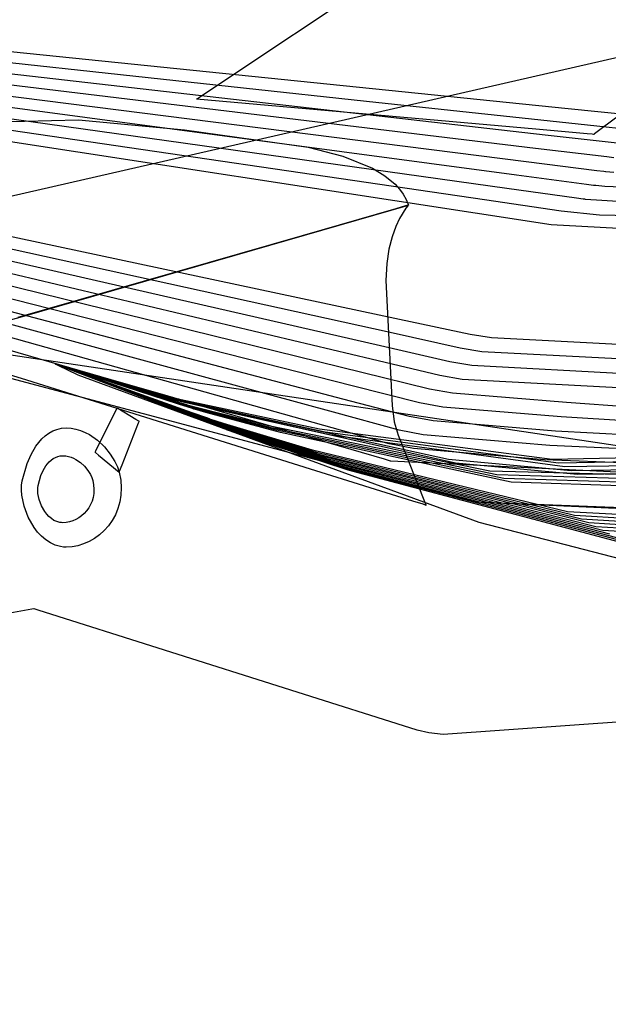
# Model space of a CAD drawing. Extents: x -3.57 to 3.57, y -2.08 to 2.06.
# Tile 173 of 219: x 0.82 to 0.94, y 0.47 to 0.67. Entities that reach past the tile are written whole.
import ezdxf

# ---------------------------------------------------------------- set-up
doc = ezdxf.new("R2010")
doc.units = 0

msp = doc.modelspace()

# ---------------------------------------------------------------- linework, layer by layer
at = {"layer": 'Layer 1', "color": 7, "linetype": 'CONTINUOUS'}
for p, q in [((-0.178415, 0.402839), (1.466712, 0.779742)), ((0.861173, 0.655861), (0.909985, 0.688401)), ((0.976246, 0.675122), (0.934834, 0.64406)), ((0.887078, 0.64964), (0.762244, 0.663113)), ((0.928093, 0.648141), (0.800126, 0.661176)), ((0.92344, 0.642794), (0.797177, 0.657198)), ((0.921494, 0.640081), (0.796279, 0.65515)), ((0.853529, 0.650765), (0.861173, 0.655861)), ((0.919548, 0.637369), (0.795378, 0.653102)), ((0.917602, 0.634656), (0.794477, 0.651055)), ((0.852758, 0.650251), (0.853529, 0.650765)), ((0.915655, 0.631944), (0.793576, 0.649007)), ((0.852535, 0.650102), (0.852536, 0.650103)), ((0.852535, 0.650102), (0.852535, 0.650102)), ((0.852535, 0.650102), (0.852535, 0.650102)), ((0.852535, 0.650102), (0.852535, 0.650102)), ((0.852535, 0.650102), (0.852535, 0.650102)), ((0.921535, 0.643968), (0.852535, 0.650102)), ((0.852536, 0.650103), (0.852537, 0.650103)), ((0.852537, 0.650103), (0.85254, 0.650105)), ((0.85254, 0.650105), (0.852577, 0.65013)), ((0.852577, 0.65013), (0.852758, 0.650251)), ((0.935858, 0.644375), (0.887078, 0.64964)), ((0.911131, 0.629606), (0.789013, 0.647498)), ((0.942469, 0.646676), (0.928093, 0.648141)), ((0.90921, 0.626908), (0.788145, 0.64547)), ((0.803253, 0.645231), (0.828534, 0.645901)), ((0.828534, 0.645901), (0.850073, 0.64384)), ((0.850073, 0.64384), (0.875261, 0.640308)), ((0.93196, 0.643042), (0.921535, 0.643968)), ((0.938064, 0.641125), (0.92344, 0.642794)), ((0.933012, 0.642948), (0.93196, 0.643042)), ((0.933259, 0.642926), (0.933012, 0.642948)), ((0.933309, 0.642922), (0.933259, 0.642926)), ((0.933313, 0.642921), (0.933309, 0.642922)), ((0.933315, 0.642921), (0.933313, 0.642921)), ((0.933496, 0.643057), (0.933315, 0.642921)), ((0.933315, 0.642921), (0.933315, 0.642921)), ((0.933315, 0.642921), (0.933315, 0.642921)), ((0.933315, 0.642921), (0.933315, 0.642921)), ((0.933315, 0.642921), (0.933315, 0.642921)), ((0.933315, 0.642921), (0.933315, 0.642921)), ((0.933315, 0.642921), (0.933315, 0.642921)), ((0.933315, 0.642921), (0.933315, 0.642921)), ((0.933315, 0.642921), (0.933315, 0.642921)), ((0.933315, 0.642921), (0.933315, 0.642921)), ((0.933315, 0.642921), (0.933315, 0.642921)), ((0.934834, 0.64406), (0.933496, 0.643057)), ((0.940835, 0.643838), (0.935858, 0.644375)), ((0.875261, 0.640308), (0.88227, 0.638496)), ((0.935996, 0.638336), (0.921494, 0.640081)), ((0.88227, 0.638496), (0.888314, 0.63604)), ((0.933929, 0.635546), (0.919548, 0.637369)), ((0.93742, 0.638164), (0.935996, 0.638336)), ((0.888314, 0.63604), (0.890827, 0.634521)), ((0.931862, 0.632757), (0.917602, 0.634656)), ((0.935341, 0.635368), (0.933929, 0.635546)), ((0.935675, 0.635325), (0.935341, 0.635368)), ((0.935795, 0.635311), (0.935675, 0.635325)), ((0.937395, 0.635194), (0.935795, 0.635311)), ((0.890827, 0.634521), (0.892922, 0.632781)), ((0.892922, 0.632781), (0.893793, 0.631823)), ((0.933262, 0.632571), (0.931862, 0.632757)), ((0.893793, 0.631823), (0.894538, 0.630802)), ((0.894538, 0.630802), (0.895149, 0.629716)), ((0.929794, 0.629968), (0.915655, 0.631944)), ((0.933593, 0.632526), (0.933262, 0.632571)), ((0.933722, 0.632511), (0.933593, 0.632526)), ((0.935583, 0.632364), (0.933722, 0.632511)), ((0.940708, 0.632111), (0.935583, 0.632364)), ((0.893827, 0.605318), (0.781201, 0.629251)), ((0.895149, 0.629716), (0.895618, 0.628563)), ((0.926692, 0.627326), (0.911131, 0.629606)), ((0.931183, 0.629774), (0.929794, 0.629968)), ((0.931511, 0.629728), (0.931183, 0.629774)), ((0.931648, 0.62971), (0.931511, 0.629728)), ((0.939353, 0.629233), (0.931648, 0.62971)), ((0.891903, 0.60262), (0.780332, 0.627224)), ((0.893043, 0.62782), (0.874006, 0.622332)), ((0.895037, 0.628396), (0.893043, 0.62782)), ((0.89551, 0.628532), (0.895037, 0.628396)), ((0.895606, 0.62856), (0.89551, 0.628532)), ((0.895615, 0.628562), (0.895606, 0.62856)), ((0.895617, 0.628563), (0.895615, 0.628562)), ((0.895618, 0.628563), (0.895617, 0.628563)), ((0.895618, 0.628563), (0.895618, 0.628563)), ((0.895618, 0.628563), (0.895618, 0.628563)), ((0.895618, 0.628563), (0.895618, 0.628563)), ((0.895618, 0.628563), (0.895618, 0.628563)), ((0.924637, 0.624542), (0.90921, 0.626908)), ((0.934503, 0.626534), (0.926692, 0.627326)), ((0.889979, 0.599922), (0.779466, 0.625196)), ((0.954554, 0.625933), (0.934503, 0.626534)), ((0.888055, 0.597223), (0.778596, 0.623169)), ((0.953737, 0.622995), (0.924637, 0.624542)), ((0.886132, 0.594525), (0.77773, 0.621144)), ((0.874006, 0.622332), (0.816228, 0.605675)), ((0.884208, 0.591827), (0.776861, 0.619116)), ((0.882287, 0.589125), (0.775992, 0.617088)), ((0.880364, 0.586427), (0.775126, 0.61506)), ((0.87844, 0.583729), (0.774257, 0.613032)), ((0.879296, 0.580209), (0.777397, 0.609833)), ((0.752727, 0.607408), (1.029764, 0.56598)), ((0.908178, 0.602268), (0.893827, 0.605318)), ((0.90612, 0.599485), (0.891903, 0.60262)), ((0.912515, 0.601536), (0.908178, 0.602268)), ((0.963508, 0.598885), (0.912515, 0.601536)), ((0.904062, 0.596701), (0.889979, 0.599922)), ((0.910534, 0.598725), (0.90612, 0.599485)), ((0.962748, 0.595987), (0.910534, 0.598725)), ((0.902003, 0.593917), (0.888055, 0.597223)), ((0.908554, 0.595915), (0.904062, 0.596701)), ((0.824198, 0.596144), (0.823819, 0.596252)), ((0.823819, 0.596252), (0.823819, 0.596252)), ((0.823819, 0.596252), (0.823819, 0.596252)), ((0.823819, 0.596252), (0.823819, 0.596252)), ((0.823819, 0.596252), (0.823819, 0.596252)), ((0.823819, 0.596252), (0.823819, 0.596252)), ((0.823819, 0.596252), (0.823819, 0.596252)), ((0.823819, 0.596252), (0.823819, 0.596252)), ((0.823819, 0.596252), (0.823819, 0.596252)), ((0.823819, 0.596252), (0.823819, 0.596252)), ((0.823819, 0.596252), (0.823821, 0.596251)), ((0.824204, 0.59614), (0.823819, 0.596252)), ((0.823819, 0.596252), (0.823819, 0.596252)), ((0.823819, 0.596252), (0.823819, 0.596252)), ((0.823819, 0.596252), (0.823819, 0.596252)), ((0.823819, 0.596252), (0.823819, 0.596252)), ((0.823819, 0.596252), (0.823819, 0.596252)), ((0.823819, 0.596252), (0.823819, 0.596252)), ((0.823819, 0.596252), (0.823819, 0.596252)), ((0.823819, 0.596252), (0.823819, 0.596252)), ((0.823819, 0.596252), (0.823819, 0.596252)), ((0.823819, 0.596252), (0.823821, 0.596251)), ((0.82421, 0.596136), (0.823819, 0.596252)), ((0.823819, 0.596252), (0.823819, 0.596252)), ((0.823819, 0.596252), (0.823819, 0.596252)), ((0.823819, 0.596252), (0.823819, 0.596252)), ((0.823819, 0.596252), (0.823819, 0.596252)), ((0.823819, 0.596252), (0.823819, 0.596252)), ((0.823819, 0.596252), (0.823819, 0.596252)), ((0.823819, 0.596252), (0.823819, 0.596252)), ((0.823819, 0.596252), (0.823819, 0.596252)), ((0.823819, 0.596252), (0.823819, 0.596252)), ((0.823819, 0.596252), (0.823821, 0.596251)), ((0.82382, 0.596252), (0.823819, 0.596252)), ((0.823819, 0.596252), (0.823819, 0.596252)), ((0.823819, 0.596252), (0.823819, 0.596252)), ((0.823819, 0.596252), (0.823819, 0.596252)), ((0.823819, 0.596252), (0.823819, 0.596252)), ((0.823819, 0.596252), (0.823819, 0.596252)), ((0.823819, 0.596252), (0.823819, 0.596252)), ((0.823819, 0.596252), (0.823819, 0.596252)), ((0.823819, 0.596252), (0.823819, 0.596252)), ((0.823819, 0.596252), (0.823821, 0.596251)), ((0.82382, 0.596252), (0.823819, 0.596252)), ((0.823819, 0.596252), (0.823819, 0.596252)), ((0.823819, 0.596252), (0.823819, 0.596252)), ((0.823819, 0.596252), (0.823819, 0.596252)), ((0.823819, 0.596252), (0.823819, 0.596252)), ((0.823819, 0.596252), (0.823819, 0.596252)), ((0.823819, 0.596252), (0.823819, 0.596252)), ((0.823819, 0.596252), (0.823819, 0.596252)), ((0.823819, 0.596252), (0.823819, 0.596252)), ((0.823819, 0.596252), (0.823821, 0.596251)), ((0.824227, 0.596125), (0.823819, 0.596252)), ((0.823819, 0.596252), (0.823819, 0.596252)), ((0.823819, 0.596252), (0.823819, 0.596252)), ((0.823819, 0.596252), (0.823819, 0.596252)), ((0.823819, 0.596252), (0.823819, 0.596252)), ((0.823819, 0.596252), (0.823819, 0.596252)), ((0.823819, 0.596252), (0.823819, 0.596252)), ((0.823819, 0.596252), (0.823819, 0.596252)), ((0.823819, 0.596252), (0.823819, 0.596252)), ((0.823819, 0.596252), (0.823819, 0.596252)), ((0.823819, 0.596252), (0.823821, 0.596251)), ((0.824233, 0.596121), (0.823819, 0.596252)), ((0.823819, 0.596252), (0.823819, 0.596252)), ((0.823819, 0.596252), (0.823819, 0.596252)), ((0.823819, 0.596252), (0.823819, 0.596252)), ((0.823819, 0.596252), (0.823819, 0.596252)), ((0.823819, 0.596252), (0.823819, 0.596252)), ((0.823819, 0.596252), (0.823819, 0.596252)), ((0.823819, 0.596252), (0.823819, 0.596252)), ((0.823819, 0.596252), (0.823819, 0.596252)), ((0.823819, 0.596252), (0.823819, 0.596252)), ((0.823819, 0.596252), (0.823821, 0.596251)), ((0.824239, 0.596117), (0.823819, 0.596252)), ((0.823819, 0.596252), (0.823819, 0.596252)), ((0.823819, 0.596252), (0.823819, 0.596252)), ((0.823819, 0.596252), (0.823819, 0.596252)), ((0.823819, 0.596252), (0.823819, 0.596252)), ((0.823819, 0.596252), (0.823819, 0.596252)), ((0.823819, 0.596252), (0.823819, 0.596252)), ((0.823819, 0.596252), (0.823819, 0.596252)), ((0.823819, 0.596252), (0.823819, 0.596252)), ((0.823819, 0.596252), (0.823819, 0.596252)), ((0.823819, 0.596252), (0.823821, 0.596251)), ((0.824245, 0.596113), (0.823819, 0.596252)), ((0.823819, 0.596252), (0.823819, 0.596252)), ((0.823819, 0.596252), (0.823819, 0.596252)), ((0.823819, 0.596252), (0.823819, 0.596252)), ((0.823819, 0.596252), (0.823819, 0.596252)), ((0.823819, 0.596252), (0.823819, 0.596252)), ((0.823819, 0.596252), (0.823819, 0.596252)), ((0.823819, 0.596252), (0.823819, 0.596252)), ((0.823819, 0.596252), (0.823819, 0.596252)), ((0.823819, 0.596252), (0.823819, 0.596252)), ((0.823819, 0.596252), (0.823821, 0.596251)), ((0.824293, 0.596083), (0.823819, 0.596252)), ((0.823819, 0.596252), (0.823819, 0.596252)), ((0.823819, 0.596252), (0.823819, 0.596252)), ((0.823819, 0.596252), (0.823819, 0.596252)), ((0.823819, 0.596252), (0.823819, 0.596252)), ((0.823819, 0.596252), (0.823819, 0.596252)), ((0.823819, 0.596252), (0.823819, 0.596252)), ((0.823819, 0.596252), (0.823819, 0.596252)), ((0.823819, 0.596252), (0.823819, 0.596252)), ((0.823819, 0.596252), (0.823819, 0.596252)), ((0.823819, 0.596252), (0.823821, 0.596251)), ((0.824299, 0.596079), (0.823819, 0.596252)), ((0.823819, 0.596252), (0.823819, 0.596252)), ((0.823819, 0.596252), (0.823819, 0.596252)), ((0.823819, 0.596252), (0.823819, 0.596252)), ((0.823819, 0.596252), (0.823819, 0.596252)), ((0.823819, 0.596252), (0.823819, 0.596252)), ((0.823819, 0.596252), (0.823819, 0.596252)), ((0.823819, 0.596252), (0.823819, 0.596252)), ((0.823819, 0.596252), (0.823819, 0.596252)), ((0.823819, 0.596252), (0.823819, 0.596252)), ((0.823819, 0.596252), (0.823821, 0.596251)), ((0.824305, 0.596076), (0.823819, 0.596252)), ((0.823819, 0.596252), (0.823819, 0.596252)), ((0.823819, 0.596252), (0.823819, 0.596252)), ((0.823819, 0.596252), (0.823819, 0.596252)), ((0.823819, 0.596252), (0.823819, 0.596252)), ((0.823819, 0.596252), (0.823819, 0.596252)), ((0.823819, 0.596252), (0.823819, 0.596252)), ((0.823819, 0.596252), (0.823819, 0.596252)), ((0.823819, 0.596252), (0.823819, 0.596252)), ((0.823819, 0.596252), (0.823819, 0.596252)), ((0.823819, 0.596252), (0.823821, 0.596251)), ((0.824311, 0.596072), (0.823819, 0.596252)), ((0.823819, 0.596252), (0.823819, 0.596252)), ((0.823819, 0.596252), (0.823819, 0.596252)), ((0.823819, 0.596252), (0.823819, 0.596252)), ((0.823819, 0.596252), (0.823819, 0.596252)), ((0.823819, 0.596252), (0.823819, 0.596252)), ((0.823819, 0.596252), (0.823819, 0.596252)), ((0.823819, 0.596252), (0.823819, 0.596252)), ((0.823819, 0.596252), (0.823819, 0.596252)), ((0.823819, 0.596252), (0.823819, 0.596252)), ((0.823819, 0.596252), (0.823821, 0.596251)), ((0.824317, 0.596068), (0.823819, 0.596252)), ((0.823819, 0.596252), (0.823819, 0.596252)), ((0.823819, 0.596252), (0.823819, 0.596252)), ((0.823819, 0.596252), (0.823819, 0.596252)), ((0.823819, 0.596252), (0.823819, 0.596252)), ((0.823819, 0.596252), (0.823819, 0.596252)), ((0.823819, 0.596252), (0.823819, 0.596252)), ((0.823819, 0.596252), (0.823819, 0.596252)), ((0.823819, 0.596252), (0.823819, 0.596252)), ((0.823819, 0.596252), (0.823819, 0.596252)), ((0.823819, 0.596252), (0.823821, 0.596251)), ((0.824323, 0.596064), (0.823819, 0.596252)), ((0.823819, 0.596252), (0.823819, 0.596252)), ((0.823819, 0.596252), (0.823819, 0.596252)), ((0.823819, 0.596252), (0.823819, 0.596252)), ((0.823819, 0.596252), (0.823819, 0.596252)), ((0.823819, 0.596252), (0.823819, 0.596252)), ((0.823819, 0.596252), (0.823819, 0.596252)), ((0.823819, 0.596252), (0.823819, 0.596252)), ((0.823819, 0.596252), (0.823819, 0.596252)), ((0.823819, 0.596252), (0.823819, 0.596252)), ((0.823819, 0.596252), (0.823821, 0.596251)), ((0.824329, 0.59606), (0.823819, 0.596252)), ((0.823819, 0.596252), (0.823819, 0.596252)), ((0.823819, 0.596252), (0.823819, 0.596252)), ((0.823819, 0.596252), (0.823819, 0.596252)), ((0.823819, 0.596252), (0.823819, 0.596252)), ((0.823819, 0.596252), (0.823819, 0.596252)), ((0.823819, 0.596252), (0.823819, 0.596252)), ((0.823819, 0.596252), (0.823819, 0.596252)), ((0.823819, 0.596252), (0.823819, 0.596252)), ((0.823819, 0.596252), (0.823819, 0.596252)), ((0.823819, 0.596252), (0.823821, 0.596251)), ((0.824335, 0.596057), (0.823819, 0.596252)), ((0.823819, 0.596252), (0.823819, 0.596252)), ((0.823819, 0.596252), (0.823819, 0.596252)), ((0.823819, 0.596252), (0.823819, 0.596252)), ((0.823819, 0.596252), (0.823819, 0.596252)), ((0.823819, 0.596252), (0.823819, 0.596252)), ((0.823819, 0.596252), (0.823819, 0.596252)), ((0.823819, 0.596252), (0.823819, 0.596252)), ((0.823819, 0.596252), (0.823819, 0.596252)), ((0.823819, 0.596252), (0.823819, 0.596252)), ((0.823819, 0.596252), (0.823821, 0.596251)), ((0.824341, 0.596053), (0.823819, 0.596252)), ((0.823819, 0.596252), (0.823819, 0.596252)), ((0.823819, 0.596252), (0.823819, 0.596252)), ((0.823819, 0.596252), (0.823819, 0.596252)), ((0.823819, 0.596252), (0.823819, 0.596252)), ((0.823819, 0.596252), (0.823819, 0.596252)), ((0.823819, 0.596252), (0.823819, 0.596252)), ((0.823819, 0.596252), (0.823819, 0.596252)), ((0.823819, 0.596252), (0.823819, 0.596252)), ((0.823819, 0.596252), (0.823819, 0.596252)), ((0.823819, 0.596252), (0.823821, 0.596251)), ((0.824347, 0.596049), (0.823819, 0.596252)), ((0.823819, 0.596252), (0.823819, 0.596252)), ((0.823819, 0.596252), (0.823819, 0.596252)), ((0.823819, 0.596252), (0.823819, 0.596252)), ((0.823819, 0.596252), (0.823819, 0.596252)), ((0.823819, 0.596252), (0.823819, 0.596252)), ((0.823819, 0.596252), (0.823819, 0.596252)), ((0.823819, 0.596252), (0.823819, 0.596252)), ((0.823819, 0.596252), (0.823819, 0.596252)), ((0.823819, 0.596252), (0.823819, 0.596252)), ((0.823819, 0.596252), (0.823821, 0.596251)), ((0.823823, 0.596251), (0.82382, 0.596252)), ((0.823823, 0.596251), (0.82382, 0.596252)), ((0.823821, 0.596251), (0.82384, 0.596242)), ((0.823821, 0.596251), (0.82384, 0.596242)), ((0.823821, 0.596251), (0.82384, 0.596242)), ((0.823821, 0.596251), (0.82384, 0.596242)), ((0.823821, 0.596251), (0.82384, 0.596242)), ((0.823821, 0.596251), (0.82384, 0.596242)), ((0.823821, 0.596251), (0.82384, 0.596242)), ((0.823821, 0.596251), (0.82384, 0.596242)), ((0.823821, 0.596251), (0.82384, 0.596242)), ((0.823821, 0.596251), (0.82384, 0.596242)), ((0.823821, 0.596251), (0.82384, 0.596242)), ((0.823821, 0.596251), (0.82384, 0.596242)), ((0.823821, 0.596251), (0.82384, 0.596242)), ((0.823821, 0.596251), (0.82384, 0.596242)), ((0.823821, 0.596251), (0.82384, 0.596242)), ((0.823821, 0.596251), (0.82384, 0.596242)), ((0.823821, 0.596251), (0.82384, 0.596242)), ((0.823821, 0.596251), (0.82384, 0.596242)), ((0.823821, 0.596251), (0.82384, 0.596242)), ((0.82384, 0.596246), (0.823823, 0.596251)), ((0.82384, 0.596245), (0.823823, 0.596251)), ((0.82391, 0.596225), (0.82384, 0.596246)), ((0.823911, 0.596224), (0.82384, 0.596245)), ((0.82384, 0.596242), (0.823931, 0.596197)), ((0.82384, 0.596242), (0.823931, 0.596197)), ((0.82384, 0.596242), (0.823931, 0.596197)), ((0.82384, 0.596242), (0.823931, 0.596197)), ((0.82384, 0.596242), (0.823931, 0.596197)), ((0.82384, 0.596242), (0.823931, 0.596197)), ((0.82384, 0.596242), (0.823931, 0.596197)), ((0.82384, 0.596242), (0.823931, 0.596197)), ((0.82384, 0.596242), (0.823931, 0.596197)), ((0.82384, 0.596242), (0.823931, 0.596197)), ((0.82384, 0.596242), (0.823931, 0.596197)), ((0.82384, 0.596242), (0.823931, 0.596197)), ((0.82384, 0.596242), (0.823931, 0.596197)), ((0.82384, 0.596242), (0.823931, 0.596197)), ((0.82384, 0.596242), (0.823931, 0.596197)), ((0.82384, 0.596242), (0.823931, 0.596197)), ((0.82384, 0.596242), (0.823931, 0.596197)), ((0.82384, 0.596242), (0.823931, 0.596197)), ((0.82384, 0.596242), (0.823931, 0.596197)), ((0.824189, 0.59614), (0.82391, 0.596225)), ((0.824195, 0.596137), (0.823911, 0.596224)), ((0.823931, 0.596197), (0.824325, 0.596006)), ((0.823931, 0.596197), (0.824325, 0.596006)), ((0.823931, 0.596197), (0.824325, 0.596006)), ((0.823931, 0.596197), (0.824325, 0.596006)), ((0.823931, 0.596197), (0.824325, 0.596006)), ((0.823931, 0.596197), (0.824325, 0.596006)), ((0.823931, 0.596197), (0.824325, 0.596006)), ((0.823931, 0.596197), (0.824325, 0.596006)), ((0.823931, 0.596197), (0.824325, 0.596006)), ((0.823931, 0.596197), (0.824325, 0.596006)), ((0.823931, 0.596197), (0.824325, 0.596006)), ((0.823931, 0.596197), (0.824325, 0.596006)), ((0.823931, 0.596197), (0.824325, 0.596006)), ((0.823931, 0.596197), (0.824325, 0.596006)), ((0.823931, 0.596197), (0.824325, 0.596006)), ((0.823931, 0.596197), (0.824325, 0.596006)), ((0.823931, 0.596197), (0.824325, 0.596006)), ((0.823931, 0.596197), (0.824325, 0.596006)), ((0.823931, 0.596197), (0.824325, 0.596006)), ((0.826905, 0.595321), (0.824189, 0.59614)), ((0.826952, 0.595292), (0.824195, 0.596137)), ((0.826831, 0.595392), (0.824198, 0.596144)), ((0.826878, 0.595362), (0.824204, 0.59614)), ((0.826925, 0.595331), (0.82421, 0.596136)), ((0.827067, 0.595241), (0.824227, 0.596125)), ((0.827115, 0.595211), (0.824233, 0.596121)), ((0.827162, 0.595181), (0.824239, 0.596117)), ((0.827209, 0.595151), (0.824245, 0.596113)), ((0.827587, 0.59491), (0.824293, 0.596083)), ((0.827635, 0.59488), (0.824299, 0.596079)), ((0.827682, 0.59485), (0.824305, 0.596076)), ((0.827729, 0.59482), (0.824311, 0.596072)), ((0.827777, 0.594789), (0.824317, 0.596068)), ((0.827824, 0.594759), (0.824323, 0.596064)), ((0.824325, 0.596006), (0.82844, 0.594039)), ((0.824325, 0.596006), (0.82844, 0.594039)), ((0.824325, 0.596006), (0.82844, 0.594039)), ((0.824325, 0.596006), (0.82844, 0.594039)), ((0.824325, 0.596006), (0.82844, 0.594039)), ((0.824325, 0.596006), (0.82844, 0.594039)), ((0.824325, 0.596006), (0.82844, 0.594039)), ((0.824325, 0.596006), (0.82844, 0.594039)), ((0.824325, 0.596006), (0.82844, 0.594039)), ((0.824325, 0.596006), (0.82844, 0.594039)), ((0.824325, 0.596006), (0.82844, 0.594039)), ((0.824325, 0.596006), (0.82844, 0.594039)), ((0.824325, 0.596006), (0.82844, 0.594039)), ((0.824325, 0.596006), (0.82844, 0.594039)), ((0.824325, 0.596006), (0.82844, 0.594039)), ((0.824325, 0.596006), (0.82844, 0.594039)), ((0.824325, 0.596006), (0.82844, 0.594039)), ((0.824325, 0.596006), (0.82844, 0.594039)), ((0.824325, 0.596006), (0.82844, 0.594039)), ((0.827871, 0.594729), (0.824329, 0.59606)), ((0.827919, 0.594699), (0.824335, 0.596057)), ((0.827966, 0.594669), (0.824341, 0.596053)), ((0.828013, 0.594639), (0.824347, 0.596049)), ((0.846076, 0.589895), (0.826831, 0.595392)), ((0.846425, 0.589672), (0.826878, 0.595362)), ((0.847056, 0.589246), (0.826905, 0.595321)), ((0.846777, 0.589449), (0.826925, 0.595331)), ((0.847407, 0.589023), (0.826952, 0.595292)), ((0.847823, 0.588779), (0.827067, 0.595241)), ((0.848175, 0.588556), (0.827115, 0.595211)), ((0.848524, 0.588337), (0.827162, 0.595181)), ((0.848873, 0.588113), (0.827209, 0.595151)), ((0.851669, 0.586335), (0.827587, 0.59491)), ((0.852018, 0.586112), (0.827635, 0.59488)), ((0.85237, 0.585889), (0.827682, 0.59485)), ((0.852719, 0.585665), (0.827729, 0.59482)), ((0.853071, 0.585442), (0.827777, 0.594789)), ((0.85342, 0.585219), (0.827824, 0.594759)), ((0.853769, 0.584996), (0.827871, 0.594729)), ((0.854117, 0.584776), (0.827919, 0.594699)), ((0.854469, 0.584553), (0.827966, 0.594669)), ((0.854818, 0.58433), (0.828013, 0.594639)), ((0.961985, 0.593093), (0.908554, 0.595915)), ((0.814715, 0.593368), (0.909118, 0.568223)), ((0.814715, 0.593368), (0.909118, 0.568223)), ((0.814715, 0.593368), (0.909118, 0.568223)), ((0.814715, 0.593368), (0.909118, 0.568223)), ((0.814715, 0.593368), (0.909118, 0.568223)), ((0.814715, 0.593368), (0.909118, 0.568223)), ((0.814715, 0.593368), (0.909118, 0.568223)), ((0.814715, 0.593368), (0.909118, 0.568223)), ((0.814715, 0.593368), (0.909118, 0.568223)), ((0.814715, 0.593368), (0.909118, 0.568223)), ((0.814715, 0.593368), (0.909118, 0.568223)), ((0.814715, 0.593368), (0.909118, 0.568223)), ((0.814715, 0.593368), (0.909118, 0.568223)), ((0.814715, 0.593368), (0.909118, 0.568223)), ((0.814715, 0.593368), (0.909118, 0.568223)), ((0.814715, 0.593368), (0.909118, 0.568223)), ((0.814715, 0.593368), (0.909118, 0.568223)), ((0.814733, 0.593363), (0.909127, 0.568222)), ((0.814733, 0.593363), (0.909127, 0.568222)), ((0.82844, 0.594039), (0.909947, 0.564066)), ((0.82844, 0.594039), (0.909947, 0.564066)), ((0.82844, 0.594039), (0.909947, 0.564066)), ((0.82844, 0.594039), (0.909947, 0.564066)), ((0.82844, 0.594039), (0.909947, 0.564066)), ((0.82844, 0.594039), (0.909947, 0.564066)), ((0.82844, 0.594039), (0.909947, 0.564066)), ((0.82844, 0.594039), (0.909947, 0.564066)), ((0.82844, 0.594039), (0.909947, 0.564066)), ((0.82844, 0.594039), (0.909947, 0.564066)), ((0.82844, 0.594039), (0.909947, 0.564066)), ((0.82844, 0.594039), (0.909947, 0.564066)), ((0.82844, 0.594039), (0.909947, 0.564066)), ((0.82844, 0.594039), (0.909947, 0.564066)), ((0.82844, 0.594039), (0.909947, 0.564066)), ((0.82844, 0.594039), (0.909947, 0.564066)), ((0.82844, 0.594039), (0.909947, 0.564066)), ((0.82844, 0.594039), (0.909947, 0.564066)), ((0.82844, 0.594039), (0.909947, 0.564066)), ((0.899945, 0.591133), (0.886132, 0.594525)), ((0.906573, 0.593104), (0.902003, 0.593917)), ((0.961225, 0.590194), (0.906573, 0.593104)), ((0.897887, 0.58835), (0.884208, 0.591827)), ((0.904592, 0.590293), (0.899945, 0.591133)), ((0.848624, 0.589168), (0.846076, 0.589895)), ((0.849013, 0.588919), (0.846425, 0.589672)), ((0.849405, 0.58867), (0.846777, 0.589449)), ((0.903813, 0.576815), (0.847056, 0.589246)), ((0.905237, 0.576069), (0.847407, 0.589023)), ((0.850571, 0.587924), (0.847823, 0.588779)), ((0.850963, 0.587675), (0.848175, 0.588556)), ((0.848876, 0.589095), (0.848624, 0.589168)), ((0.848935, 0.589079), (0.848876, 0.589095)), ((0.848947, 0.589075), (0.848935, 0.589079)), ((0.848948, 0.589075), (0.848947, 0.589075)), ((0.848949, 0.589075), (0.848948, 0.589075)), ((0.849431, 0.588962), (0.848949, 0.589075)), ((0.848949, 0.589075), (0.848949, 0.589075)), ((0.848949, 0.589075), (0.848949, 0.589075)), ((0.848949, 0.589075), (0.848949, 0.589075)), ((0.848949, 0.589075), (0.848949, 0.589075)), ((0.848949, 0.589075), (0.848949, 0.589075)), ((0.848949, 0.589075), (0.848949, 0.589075)), ((0.848949, 0.589075), (0.848949, 0.589075)), ((0.848949, 0.589075), (0.848949, 0.589075)), ((0.849269, 0.588844), (0.849013, 0.588919)), ((0.849329, 0.588827), (0.849269, 0.588844)), ((0.849341, 0.588823), (0.849329, 0.588827)), ((0.849342, 0.588823), (0.849341, 0.588823)), ((0.849343, 0.588823), (0.849342, 0.588823)), ((0.849342, 0.588823), (0.849342, 0.588823)), ((0.849342, 0.588823), (0.849342, 0.588823)), ((0.849841, 0.588702), (0.849343, 0.588823)), ((0.849343, 0.588823), (0.849343, 0.588823)), ((0.849343, 0.588823), (0.849343, 0.588823)), ((0.849343, 0.588823), (0.849343, 0.588823)), ((0.849343, 0.588823), (0.849343, 0.588823)), ((0.849343, 0.588823), (0.849343, 0.588823)), ((0.849343, 0.588823), (0.849343, 0.588823)), ((0.849665, 0.588593), (0.849405, 0.58867)), ((0.877556, 0.582972), (0.849431, 0.588962)), ((0.849726, 0.588575), (0.849665, 0.588593)), ((0.849739, 0.588571), (0.849726, 0.588575)), ((0.84974, 0.588571), (0.849739, 0.588571)), ((0.849741, 0.588571), (0.84974, 0.588571)), ((0.84974, 0.588571), (0.84974, 0.588571)), ((0.84974, 0.588571), (0.84974, 0.588571)), ((0.84974, 0.588571), (0.84974, 0.588571)), ((0.84974, 0.588571), (0.84974, 0.588571)), ((0.84974, 0.588571), (0.84974, 0.588571)), ((0.84974, 0.588571), (0.84974, 0.588571)), ((0.84974, 0.588571), (0.84974, 0.588571)), ((0.84974, 0.588571), (0.84974, 0.588571)), ((0.850255, 0.588443), (0.849741, 0.588571)), ((0.878693, 0.582362), (0.849841, 0.588702)), ((0.895832, 0.585562), (0.882287, 0.589125)), ((0.927791, 0.588402), (0.904592, 0.590293)), ((0.836307, 0.587129), (0.835727, 0.585971)), ((0.836365, 0.587246), (0.836307, 0.587129)), ((0.836379, 0.587273), (0.836365, 0.587246)), ((0.836382, 0.587279), (0.836379, 0.587273)), ((0.836388, 0.587276), (0.836382, 0.58728)), ((0.836382, 0.58728), (0.836382, 0.58728)), ((0.836382, 0.58728), (0.836382, 0.58728)), ((0.836382, 0.58728), (0.836382, 0.58728)), ((0.836382, 0.58728), (0.836382, 0.58728)), ((0.836382, 0.58728), (0.836382, 0.58728)), ((0.836382, 0.58728), (0.836382, 0.58728)), ((0.836382, 0.58728), (0.836382, 0.58728)), ((0.836382, 0.58728), (0.836382, 0.587279)), ((0.836382, 0.587279), (0.836382, 0.587279)), ((0.836382, 0.587279), (0.836382, 0.587279)), ((0.836518, 0.587198), (0.836388, 0.587276)), ((0.840216, 0.584979), (0.836518, 0.587198)), ((0.851352, 0.587431), (0.848524, 0.588337)), ((0.851741, 0.587182), (0.848873, 0.588113)), ((0.879832, 0.581751), (0.850255, 0.588443)), ((0.850843, 0.587839), (0.850571, 0.587924)), ((0.850907, 0.587819), (0.850843, 0.587839)), ((0.85092, 0.587815), (0.850907, 0.587819)), ((0.850921, 0.587815), (0.85092, 0.587815)), ((0.850922, 0.587815), (0.850921, 0.587815)), ((0.850921, 0.587815), (0.850921, 0.587815)), ((0.850921, 0.587815), (0.850921, 0.587815)), ((0.850921, 0.587815), (0.850921, 0.587815)), ((0.850921, 0.587815), (0.850921, 0.587815)), ((0.850921, 0.587815), (0.850921, 0.587815)), ((0.850921, 0.587815), (0.850921, 0.587815)), ((0.850921, 0.587815), (0.850921, 0.587815)), ((0.850921, 0.587815), (0.850921, 0.587815)), ((0.853043, 0.587249), (0.850922, 0.587815)), ((0.85124, 0.587588), (0.850963, 0.587675)), ((0.851304, 0.587568), (0.85124, 0.587588)), ((0.851317, 0.587564), (0.851304, 0.587568)), ((0.851318, 0.587563), (0.851317, 0.587564)), ((0.851319, 0.587563), (0.851318, 0.587563)), ((0.8535, 0.586969), (0.851319, 0.587563)), ((0.851319, 0.587563), (0.851319, 0.587563)), ((0.851319, 0.587563), (0.851319, 0.587563)), ((0.851319, 0.587563), (0.851319, 0.587563)), ((0.851319, 0.587563), (0.851319, 0.587563)), ((0.851319, 0.587563), (0.851319, 0.587563)), ((0.851319, 0.587563), (0.851319, 0.587563)), ((0.851319, 0.587563), (0.851319, 0.587563)), ((0.851319, 0.587563), (0.851319, 0.587563)), ((0.851632, 0.587341), (0.851352, 0.587431)), ((0.851698, 0.58732), (0.851632, 0.587341)), ((0.851711, 0.587315), (0.851698, 0.58732)), ((0.851712, 0.587315), (0.851711, 0.587315)), ((0.851713, 0.587315), (0.851712, 0.587315)), ((0.851712, 0.587315), (0.851712, 0.587315)), ((0.853953, 0.586692), (0.851713, 0.587315)), ((0.851713, 0.587315), (0.851713, 0.587315)), ((0.851713, 0.587315), (0.851713, 0.587315)), ((0.851713, 0.587315), (0.851713, 0.587315)), ((0.851713, 0.587315), (0.851713, 0.587315)), ((0.851713, 0.587315), (0.851713, 0.587315)), ((0.851713, 0.587315), (0.851713, 0.587315)), ((0.851713, 0.587315), (0.851713, 0.587315)), ((0.852025, 0.587089), (0.851741, 0.587182)), ((0.852091, 0.587068), (0.852025, 0.587089)), ((0.852105, 0.587064), (0.852091, 0.587068)), ((0.852106, 0.587063), (0.852105, 0.587064)), ((0.852107, 0.587063), (0.852106, 0.587063)), ((0.852106, 0.587063), (0.852106, 0.587063)), ((0.852106, 0.587063), (0.852106, 0.587063)), ((0.852106, 0.587063), (0.852106, 0.587063)), ((0.852106, 0.587063), (0.852106, 0.587063)), ((0.852106, 0.587063), (0.852106, 0.587063)), ((0.852106, 0.587063), (0.852106, 0.587063)), ((0.852106, 0.587063), (0.852106, 0.587063)), ((0.852106, 0.587063), (0.852106, 0.587063)), ((0.854407, 0.586411), (0.852107, 0.587063)), ((0.867191, 0.583662), (0.853043, 0.587249)), ((0.868003, 0.583209), (0.8535, 0.586969)), ((0.868812, 0.58276), (0.853953, 0.586692)), ((0.902611, 0.587483), (0.897887, 0.58835)), ((0.92666, 0.585498), (0.902611, 0.587483)), ((0.99323, 0.583801), (0.927791, 0.588402)), ((0.835727, 0.585971), (0.832029, 0.578574)), ((0.840795, 0.584632), (0.840216, 0.584979)), ((0.840748, 0.584275), (0.840864, 0.584572)), ((0.840853, 0.584597), (0.840795, 0.584632)), ((0.840867, 0.584588), (0.840853, 0.584597)), ((0.840864, 0.584572), (0.84087, 0.584587)), ((0.84087, 0.584587), (0.840867, 0.584588)), ((0.84087, 0.584587), (0.84087, 0.584587)), ((0.84087, 0.584587), (0.84087, 0.584587)), ((0.84087, 0.584587), (0.84087, 0.584587)), ((0.84087, 0.584587), (0.84087, 0.584587)), ((0.84087, 0.584587), (0.84087, 0.584587)), ((0.84087, 0.584587), (0.84087, 0.584587)), ((0.84087, 0.584587), (0.84087, 0.584587)), ((0.84087, 0.584587), (0.84087, 0.584587)), ((0.84087, 0.584587), (0.84087, 0.584587)), ((0.84087, 0.584587), (0.84087, 0.584587)), ((0.854857, 0.5852), (0.851669, 0.586335)), ((0.855246, 0.584951), (0.852018, 0.586112)), ((0.855638, 0.584702), (0.85237, 0.585889)), ((0.856027, 0.584454), (0.852719, 0.585665)), ((0.856419, 0.584205), (0.853071, 0.585442)), ((0.856808, 0.583956), (0.85342, 0.585219)), ((0.857197, 0.583708), (0.853769, 0.584996)), ((0.857585, 0.583463), (0.854117, 0.584776)), ((0.869621, 0.582307), (0.854407, 0.586411)), ((0.857978, 0.583214), (0.854469, 0.584553)), ((0.855173, 0.585087), (0.854857, 0.5852)), ((0.855247, 0.585061), (0.855173, 0.585087)), ((0.855566, 0.584836), (0.855246, 0.584951)), ((0.855262, 0.585056), (0.855247, 0.585061)), ((0.855263, 0.585055), (0.855262, 0.585056)), ((0.855264, 0.585055), (0.855263, 0.585055)), ((0.858041, 0.584173), (0.855264, 0.585055)), ((0.855264, 0.585055), (0.855264, 0.585055)), ((0.855264, 0.585055), (0.855264, 0.585055)), ((0.855264, 0.585055), (0.855264, 0.585055)), ((0.855264, 0.585055), (0.855264, 0.585055)), ((0.855264, 0.585055), (0.855264, 0.585055)), ((0.855264, 0.585055), (0.855264, 0.585055)), ((0.855264, 0.585055), (0.855264, 0.585055)), ((0.855264, 0.585055), (0.855264, 0.585055)), ((0.85564, 0.584809), (0.855566, 0.584836)), ((0.855962, 0.584585), (0.855638, 0.584702)), ((0.855656, 0.584804), (0.85564, 0.584809)), ((0.855657, 0.584803), (0.855656, 0.584804)), ((0.855658, 0.584803), (0.855657, 0.584803)), ((0.855657, 0.584803), (0.855657, 0.584803)), ((0.855657, 0.584803), (0.855657, 0.584803)), ((0.855657, 0.584803), (0.855657, 0.584803)), ((0.855657, 0.584803), (0.855657, 0.584803)), ((0.855657, 0.584803), (0.855657, 0.584803)), ((0.855657, 0.584803), (0.855657, 0.584803)), ((0.855657, 0.584803), (0.855657, 0.584803)), ((0.858494, 0.583892), (0.855658, 0.584803)), ((0.855658, 0.584803), (0.855658, 0.584803)), ((0.856038, 0.584557), (0.855962, 0.584585)), ((0.856053, 0.584552), (0.856038, 0.584557)), ((0.856055, 0.584551), (0.856053, 0.584552)), ((0.856056, 0.584551), (0.856055, 0.584551)), ((0.856055, 0.584551), (0.856055, 0.584551)), ((0.856055, 0.584551), (0.856055, 0.584551)), ((0.856055, 0.584551), (0.856055, 0.584551)), ((0.856055, 0.584551), (0.856055, 0.584551)), ((0.856055, 0.584551), (0.856055, 0.584551)), ((0.856055, 0.584551), (0.856055, 0.584551)), ((0.856055, 0.584551), (0.856055, 0.584551)), ((0.856055, 0.584551), (0.856055, 0.584551)), ((0.858951, 0.583611), (0.856056, 0.584551)), ((0.893774, 0.582778), (0.880364, 0.586427)), ((0.900634, 0.584668), (0.895832, 0.585562)), ((0.925531, 0.582591), (0.900634, 0.584668)), ((0.992749, 0.581371), (0.92666, 0.585498)), ((0.822515, 0.582188), (0.823312, 0.582631)), ((0.823312, 0.582631), (0.824168, 0.582961)), ((0.824168, 0.582961), (0.825084, 0.583168)), ((0.825084, 0.583168), (0.826063, 0.58324)), ((0.826063, 0.58324), (0.827061, 0.583179)), ((0.827061, 0.583179), (0.828034, 0.583002)), ((0.828034, 0.583002), (0.828978, 0.582719)), ((0.828978, 0.582719), (0.82989, 0.582343)), ((0.83742, 0.575769), (0.840748, 0.584275)), ((0.858366, 0.582965), (0.854818, 0.58433)), ((0.856355, 0.584334), (0.856027, 0.584454)), ((0.856431, 0.584306), (0.856355, 0.584334)), ((0.856751, 0.584082), (0.856419, 0.584205)), ((0.856447, 0.5843), (0.856431, 0.584306)), ((0.856448, 0.584299), (0.856447, 0.5843)), ((0.856449, 0.584299), (0.856448, 0.584299)), ((0.859405, 0.583331), (0.856449, 0.584299)), ((0.856449, 0.584299), (0.856449, 0.584299)), ((0.856449, 0.584299), (0.856449, 0.584299)), ((0.856449, 0.584299), (0.856449, 0.584299)), ((0.856449, 0.584299), (0.856449, 0.584299)), ((0.856449, 0.584299), (0.856449, 0.584299)), ((0.856449, 0.584299), (0.856449, 0.584299)), ((0.856449, 0.584299), (0.856449, 0.584299)), ((0.856449, 0.584299), (0.856449, 0.584299)), ((0.856829, 0.584054), (0.856751, 0.584082)), ((0.857144, 0.583831), (0.856808, 0.583956)), ((0.856845, 0.584048), (0.856829, 0.584054)), ((0.856846, 0.584047), (0.856845, 0.584048)), ((0.856847, 0.584047), (0.856846, 0.584047)), ((0.856846, 0.584047), (0.856846, 0.584047)), ((0.856846, 0.584047), (0.856846, 0.584047)), ((0.856846, 0.584047), (0.856846, 0.584047)), ((0.856846, 0.584047), (0.856846, 0.584047)), ((0.856846, 0.584047), (0.856846, 0.584047)), ((0.856846, 0.584047), (0.856846, 0.584047)), ((0.856846, 0.584047), (0.856846, 0.584047)), ((0.859862, 0.58305), (0.856847, 0.584047)), ((0.856847, 0.584047), (0.856847, 0.584047)), ((0.857222, 0.583802), (0.857144, 0.583831)), ((0.857536, 0.58358), (0.857197, 0.583708)), ((0.857238, 0.583796), (0.857222, 0.583802)), ((0.85724, 0.583795), (0.857238, 0.583796)), ((0.857241, 0.583795), (0.85724, 0.583795)), ((0.85724, 0.583795), (0.85724, 0.583795)), ((0.85724, 0.583795), (0.85724, 0.583795)), ((0.85724, 0.583795), (0.85724, 0.583795)), ((0.85724, 0.583795), (0.85724, 0.583795)), ((0.85724, 0.583795), (0.85724, 0.583795)), ((0.85724, 0.583795), (0.85724, 0.583795)), ((0.85724, 0.583795), (0.85724, 0.583795)), ((0.85724, 0.583795), (0.85724, 0.583795)), ((0.860315, 0.582769), (0.857241, 0.583795)), ((0.857616, 0.58355), (0.857536, 0.58358)), ((0.857929, 0.583333), (0.857585, 0.583463)), ((0.857632, 0.583544), (0.857616, 0.58355)), ((0.857633, 0.583543), (0.857632, 0.583544)), ((0.857634, 0.583543), (0.857633, 0.583543)), ((0.860769, 0.582489), (0.857634, 0.583543)), ((0.857634, 0.583543), (0.857634, 0.583543)), ((0.857634, 0.583543), (0.857634, 0.583543)), ((0.857634, 0.583543), (0.857634, 0.583543)), ((0.857634, 0.583543), (0.857634, 0.583543)), ((0.857634, 0.583543), (0.857634, 0.583543)), ((0.857634, 0.583543), (0.857634, 0.583543)), ((0.857634, 0.583543), (0.857634, 0.583543)), ((0.857634, 0.583543), (0.857634, 0.583543)), ((0.858009, 0.583302), (0.857929, 0.583333)), ((0.858325, 0.583081), (0.857978, 0.583214)), ((0.858026, 0.583296), (0.858009, 0.583302)), ((0.858027, 0.583295), (0.858026, 0.583296)), ((0.858028, 0.583295), (0.858027, 0.583295)), ((0.858027, 0.583295), (0.858027, 0.583295)), ((0.861222, 0.582212), (0.858028, 0.583295)), ((0.858028, 0.583295), (0.858028, 0.583295)), ((0.858028, 0.583295), (0.858028, 0.583295)), ((0.858028, 0.583295), (0.858028, 0.583295)), ((0.858028, 0.583295), (0.858028, 0.583295)), ((0.858028, 0.583295), (0.858028, 0.583295)), ((0.858028, 0.583295), (0.858028, 0.583295)), ((0.858028, 0.583295), (0.858028, 0.583295)), ((0.8761, 0.578697), (0.858041, 0.584173)), ((0.858407, 0.58305), (0.858325, 0.583081)), ((0.858718, 0.58283), (0.858366, 0.582965)), ((0.858423, 0.583044), (0.858407, 0.58305)), ((0.858425, 0.583044), (0.858423, 0.583044)), ((0.858425, 0.583043), (0.858425, 0.583044)), ((0.858426, 0.583043), (0.858425, 0.583043)), ((0.858425, 0.583043), (0.858425, 0.583043)), ((0.858425, 0.583043), (0.858425, 0.583043)), ((0.858425, 0.583043), (0.858425, 0.583043)), ((0.858425, 0.583043), (0.858425, 0.583043)), ((0.858425, 0.583043), (0.858425, 0.583043)), ((0.858425, 0.583043), (0.858425, 0.583043)), ((0.858425, 0.583043), (0.858425, 0.583043)), ((0.861679, 0.581931), (0.858426, 0.583043)), ((0.876908, 0.578244), (0.858494, 0.583892)), ((0.8588, 0.582799), (0.858718, 0.58283)), ((0.858817, 0.582792), (0.8588, 0.582799)), ((0.858818, 0.582792), (0.858817, 0.582792)), ((0.858819, 0.582791), (0.858818, 0.582792)), ((0.85882, 0.582791), (0.858819, 0.582791)), ((0.858819, 0.582791), (0.858819, 0.582791)), ((0.858819, 0.582791), (0.858819, 0.582791)), ((0.858819, 0.582791), (0.858819, 0.582791)), ((0.858819, 0.582791), (0.858819, 0.582791)), ((0.858819, 0.582791), (0.858819, 0.582791)), ((0.858819, 0.582791), (0.858819, 0.582791)), ((0.858819, 0.582791), (0.858819, 0.582791)), ((0.862133, 0.58165), (0.85882, 0.582791)), ((0.87772, 0.577791), (0.858951, 0.583611)), ((0.87853, 0.577339), (0.859405, 0.583331)), ((0.879341, 0.576888), (0.859862, 0.58305)), ((0.88015, 0.576435), (0.860315, 0.582769)), ((0.912189, 0.574477), (0.867191, 0.583662)), ((0.913626, 0.573721), (0.868003, 0.583209)), ((0.915063, 0.572969), (0.868812, 0.58276)), ((0.924862, 0.57686), (0.877556, 0.582972)), ((0.891716, 0.579995), (0.87844, 0.583729)), ((0.898653, 0.581858), (0.893774, 0.582778)), ((0.992267, 0.578941), (0.925531, 0.582591)), ((0.819892, 0.579537), (0.821093, 0.581015)), ((0.821093, 0.581015), (0.821775, 0.581646)), ((0.821775, 0.581646), (0.822515, 0.582188)), ((0.82989, 0.582343), (0.830764, 0.581881)), ((0.830764, 0.581881), (0.832388, 0.580749)), ((0.832388, 0.580749), (0.833817, 0.579406)), ((0.88096, 0.575984), (0.860769, 0.582489)), ((0.881768, 0.575533), (0.861222, 0.582212)), ((0.88258, 0.575082), (0.861679, 0.581931)), ((0.883392, 0.574628), (0.862133, 0.58165)), ((0.916496, 0.572213), (0.869621, 0.582307)), ((0.926145, 0.57609), (0.878693, 0.582362)), ((0.927428, 0.575316), (0.879832, 0.581751)), ((0.924402, 0.579687), (0.898653, 0.581858)), ((0.818901, 0.577849), (0.819892, 0.579537)), ((0.832029, 0.578574), (0.83191, 0.578335)), ((0.833817, 0.579406), (0.83502, 0.577937)), ((0.92798, 0.566185), (0.8761, 0.578697)), ((0.890743, 0.576881), (0.879296, 0.580209)), ((0.896672, 0.579047), (0.891716, 0.579995)), ((0.923272, 0.57678), (0.896672, 0.579047)), ((0.991786, 0.576508), (0.924402, 0.579687)), ((0.81811, 0.576045), (0.818901, 0.577849)), ((0.822593, 0.576351), (0.822977, 0.576705)), ((0.822977, 0.576705), (0.823393, 0.577011)), ((0.823393, 0.577011), (0.823841, 0.577259)), ((0.823841, 0.577259), (0.824323, 0.577446)), ((0.824323, 0.577446), (0.824839, 0.577562)), ((0.824839, 0.577562), (0.82539, 0.577602)), ((0.82539, 0.577602), (0.825951, 0.577568)), ((0.825951, 0.577568), (0.826499, 0.577468)), ((0.826499, 0.577468), (0.82703, 0.57731)), ((0.82703, 0.57731), (0.827542, 0.577098)), ((0.827542, 0.577098), (0.828034, 0.576839)), ((0.828034, 0.576839), (0.828947, 0.576202)), ((0.83191, 0.578335), (0.831894, 0.578303)), ((0.831894, 0.578303), (0.831894, 0.578303)), ((0.831894, 0.578303), (0.831894, 0.578303)), ((0.831894, 0.578303), (0.831894, 0.578303)), ((0.831894, 0.578303), (0.831894, 0.578303)), ((0.831894, 0.578303), (0.831894, 0.578303)), ((0.831894, 0.578303), (0.831894, 0.578303)), ((0.831894, 0.578303), (0.831894, 0.578303)), ((0.831894, 0.578303), (0.831894, 0.578303)), ((0.831894, 0.578303), (0.831894, 0.578303)), ((0.831894, 0.578303), (0.831894, 0.578303)), ((0.831894, 0.578303), (0.831894, 0.578303)), ((0.831894, 0.578303), (0.831894, 0.578303)), ((0.831894, 0.578303), (0.831897, 0.5783)), ((0.831897, 0.5783), (0.831912, 0.578288)), ((0.831912, 0.578288), (0.831977, 0.578235)), ((0.831977, 0.578235), (0.832614, 0.577714)), ((0.832614, 0.577714), (0.836831, 0.574264)), ((0.83502, 0.577937), (0.835965, 0.576425)), ((0.929416, 0.565429), (0.876908, 0.578244)), ((0.930853, 0.564677), (0.87772, 0.577791)), ((0.93229, 0.563921), (0.87853, 0.577339)), ((0.933723, 0.563169), (0.879341, 0.576888)), ((0.891788, 0.576578), (0.890743, 0.576881)), ((0.892001, 0.576516), (0.891788, 0.576578)), ((0.928714, 0.574544), (0.903813, 0.576815)), ((0.991304, 0.574078), (0.923272, 0.57678)), ((0.979838, 0.57794), (0.924862, 0.57686)), ((0.980184, 0.577059), (0.926145, 0.57609)), ((0.817087, 0.572469), (0.81811, 0.576045)), ((0.820916, 0.573555), (0.821361, 0.574569)), ((0.821361, 0.574569), (0.821918, 0.575519)), ((0.821918, 0.575519), (0.822593, 0.576351)), ((0.828947, 0.576202), (0.829751, 0.575447)), ((0.829751, 0.575447), (0.830427, 0.574621)), ((0.830427, 0.574621), (0.830958, 0.573771)), ((0.835965, 0.576425), (0.836486, 0.575315)), ((0.836486, 0.575315), (0.836831, 0.574264)), ((0.836898, 0.574437), (0.83742, 0.575769)), ((0.93516, 0.562414), (0.88015, 0.576435)), ((0.936597, 0.561661), (0.88096, 0.575984)), ((0.93803, 0.560906), (0.881768, 0.575533)), ((0.939467, 0.560154), (0.88258, 0.575082)), ((0.940908, 0.559398), (0.883392, 0.574628)), ((0.892021, 0.57651), (0.892001, 0.576516)), ((0.892026, 0.576508), (0.892021, 0.57651)), ((0.892027, 0.576508), (0.892026, 0.576508)), ((0.892028, 0.576508), (0.892027, 0.576508)), ((0.892027, 0.576508), (0.892027, 0.576508)), ((0.892028, 0.576508), (0.892028, 0.576508)), ((0.99039, 0.571655), (0.892028, 0.576508)), ((0.929997, 0.573773), (0.905237, 0.576069)), ((0.980535, 0.576176), (0.927428, 0.575316)), ((0.980885, 0.575295), (0.928714, 0.574544)), ((0.820339, 0.571543), (0.820916, 0.573555)), ((0.830958, 0.573771), (0.831251, 0.573146)), ((0.831251, 0.573146), (0.831445, 0.572555)), ((0.831445, 0.572555), (0.831619, 0.571647)), ((0.836831, 0.574265), (0.836834, 0.574271)), ((0.836831, 0.574264), (0.836831, 0.574265)), ((0.836831, 0.574264), (0.836831, 0.574264)), ((0.836831, 0.574264), (0.836831, 0.574264)), ((0.836831, 0.574264), (0.836831, 0.574264)), ((0.836831, 0.574264), (0.836831, 0.574264)), ((0.836831, 0.574264), (0.836831, 0.574264)), ((0.836831, 0.574264), (0.836831, 0.574264)), ((0.836831, 0.574264), (0.837139, 0.572651)), ((0.836834, 0.574271), (0.836846, 0.574303)), ((0.836846, 0.574303), (0.836898, 0.574437)), ((0.837139, 0.572651), (0.837253, 0.571097)), ((0.96617, 0.572985), (0.912189, 0.574477)), ((0.966853, 0.572143), (0.913626, 0.573721)), ((0.967536, 0.5713), (0.915063, 0.572969)), ((0.981232, 0.574413), (0.929997, 0.573773)), ((0.816957, 0.570602), (0.81697, 0.571578)), ((0.817043, 0.56956), (0.816957, 0.570602)), ((0.81697, 0.571578), (0.817087, 0.572469)), ((0.820266, 0.570493), (0.820273, 0.571042)), ((0.820273, 0.571042), (0.820339, 0.571543)), ((0.831619, 0.571647), (0.831683, 0.570772)), ((0.831683, 0.570772), (0.831646, 0.569934)), ((0.837253, 0.571097), (0.837187, 0.569607)), ((0.968216, 0.570459), (0.916496, 0.572213)), ((0.817505, 0.567358), (0.817043, 0.56956)), ((0.820315, 0.569908), (0.820266, 0.570493)), ((0.820575, 0.568669), (0.820315, 0.569908)), ((0.821042, 0.567416), (0.820575, 0.568669)), ((0.831515, 0.569136), (0.831298, 0.568382)), ((0.831646, 0.569934), (0.831515, 0.569136)), ((0.837187, 0.569607), (0.836953, 0.568189)), ((0.818335, 0.56513), (0.817505, 0.567358)), ((0.821704, 0.566237), (0.821042, 0.567416)), ((0.830634, 0.567019), (0.830204, 0.566417)), ((0.831002, 0.567675), (0.830634, 0.567019)), ((0.831298, 0.568382), (0.831002, 0.567675)), ((0.836566, 0.566849), (0.83604, 0.565592)), ((0.836953, 0.568189), (0.836566, 0.566849)), ((0.909118, 0.568223), (0.965372, 0.565693)), ((0.909118, 0.568223), (0.965372, 0.565693)), ((0.909118, 0.568223), (0.965372, 0.565693)), ((0.909118, 0.568223), (0.965372, 0.565693)), ((0.909118, 0.568223), (0.965372, 0.565693)), ((0.909118, 0.568223), (0.965372, 0.565693)), ((0.909118, 0.568223), (0.965372, 0.565693)), ((0.909118, 0.568223), (0.965372, 0.565693)), ((0.909118, 0.568223), (0.965372, 0.565693)), ((0.909118, 0.568223), (0.965372, 0.565693)), ((0.909118, 0.568223), (0.965372, 0.565693)), ((0.909118, 0.568223), (0.965372, 0.565693)), ((0.909118, 0.568223), (0.965372, 0.565693)), ((0.909118, 0.568223), (0.965372, 0.565693)), ((0.909118, 0.568223), (0.965372, 0.565693)), ((0.909118, 0.568223), (0.965372, 0.565693)), ((0.909118, 0.568223), (0.965372, 0.565693)), ((0.909127, 0.568222), (0.965305, 0.566039)), ((0.909127, 0.568222), (0.965383, 0.565693)), ((0.819513, 0.563033), (0.818335, 0.56513)), ((0.822105, 0.565703), (0.821704, 0.566237)), ((0.82255, 0.56522), (0.822105, 0.565703)), ((0.823038, 0.564801), (0.82255, 0.56522)), ((0.823568, 0.564455), (0.823038, 0.564801)), ((0.827999, 0.564621), (0.827366, 0.564342)), ((0.828607, 0.564971), (0.827999, 0.564621)), ((0.829182, 0.565389), (0.828607, 0.564971)), ((0.829717, 0.565873), (0.829182, 0.565389)), ((0.830204, 0.566417), (0.829717, 0.565873)), ((0.83604, 0.565592), (0.835387, 0.564426)), ((0.973676, 0.563719), (0.92798, 0.566185)), ((0.974358, 0.562875), (0.929416, 0.565429)), ((0.975039, 0.562034), (0.930853, 0.564677)), ((0.820225, 0.562083), (0.819513, 0.563033)), ((0.824137, 0.564194), (0.823568, 0.564455)), ((0.824745, 0.56403), (0.824137, 0.564194)), ((0.825063, 0.563987), (0.824745, 0.56403)), ((0.82539, 0.563972), (0.825063, 0.563987)), ((0.826053, 0.564015), (0.82539, 0.563972)), ((0.826714, 0.564139), (0.826053, 0.564015)), ((0.827366, 0.564342), (0.826714, 0.564139)), ((0.834621, 0.563355), (0.833756, 0.562387)), ((0.835387, 0.564426), (0.834621, 0.563355)), ((0.909947, 0.564066), (0.943407, 0.555428)), ((0.909947, 0.564066), (0.943407, 0.555428)), ((0.909947, 0.564066), (0.943407, 0.555428)), ((0.909947, 0.564066), (0.943407, 0.555428)), ((0.909947, 0.564066), (0.943407, 0.555428)), ((0.909947, 0.564066), (0.943407, 0.555428)), ((0.909947, 0.564066), (0.943407, 0.555428)), ((0.909947, 0.564066), (0.943407, 0.555428)), ((0.909947, 0.564066), (0.943407, 0.555428)), ((0.909947, 0.564066), (0.943407, 0.555428)), ((0.909947, 0.564066), (0.943407, 0.555428)), ((0.909947, 0.564066), (0.943407, 0.555428)), ((0.909947, 0.564066), (0.943407, 0.555428)), ((0.909947, 0.564066), (0.943407, 0.555428)), ((0.909947, 0.564066), (0.943407, 0.555428)), ((0.909947, 0.564066), (0.943407, 0.555428)), ((0.909947, 0.564066), (0.943407, 0.555428)), ((0.909947, 0.564066), (0.943407, 0.555428)), ((0.909947, 0.564066), (0.943407, 0.555428)), ((0.975722, 0.56119), (0.93229, 0.563921)), ((0.976406, 0.560351), (0.933723, 0.563169)), ((0.821016, 0.561226), (0.820225, 0.562083)), ((0.821883, 0.56048), (0.821016, 0.561226)), ((0.831783, 0.560784), (0.830702, 0.560161)), ((0.832806, 0.561528), (0.831783, 0.560784)), ((0.833756, 0.562387), (0.832806, 0.561528)), ((0.977088, 0.559508), (0.93516, 0.562414)), ((0.822824, 0.559865), (0.821883, 0.56048)), ((0.823836, 0.559402), (0.822824, 0.559865)), ((0.824917, 0.55911), (0.823836, 0.559402)), ((0.825482, 0.559034), (0.824917, 0.55911)), ((0.826063, 0.559008), (0.825482, 0.559034)), ((0.827243, 0.559083), (0.826063, 0.559008)), ((0.828418, 0.559305), (0.827243, 0.559083)), ((0.829576, 0.559666), (0.828418, 0.559305)), ((0.830702, 0.560161), (0.829576, 0.559666)), ((0.819049, 0.546404), (0.814614, 0.545613)), ((0.819451, 0.546476), (0.819049, 0.546404)), ((0.819533, 0.54649), (0.819451, 0.546476)), ((0.819541, 0.546492), (0.819533, 0.54649)), ((0.819543, 0.546492), (0.819541, 0.546492)), ((0.819544, 0.546492), (0.819543, 0.546492)), ((0.819543, 0.546492), (0.819543, 0.546492)), ((0.819543, 0.546492), (0.819543, 0.546492)), ((0.819543, 0.546492), (0.819543, 0.546492)), ((0.819543, 0.546492), (0.819543, 0.546492)), ((0.819543, 0.546492), (0.819543, 0.546492)), ((0.819543, 0.546492), (0.819543, 0.546492)), ((0.819557, 0.546487), (0.819544, 0.546492)), ((0.820351, 0.546223), (0.819557, 0.546487)), ((0.89743, 0.521785), (0.820351, 0.546223)), ((0.987007, 0.526908), (0.902704, 0.520949)), ((0.899802, 0.521262), (0.89743, 0.521785)), ((0.902704, 0.520949), (0.899802, 0.521262))]:
    msp.add_line(p, q, dxfattribs=at)
at = {"layer": 'Layer 1', "color": 8, "linetype": 'CONTINUOUS'}
for p, q in [((0.817609, 0.606073), (0.895618, 0.628563)), ((0.895105, 0.627949), (0.893804, 0.625852)), ((0.895497, 0.628431), (0.895105, 0.627949)), ((0.895595, 0.628539), (0.895497, 0.628431)), ((0.895616, 0.62856), (0.895595, 0.628539)), ((0.895617, 0.628562), (0.895616, 0.62856)), ((0.895618, 0.628563), (0.895617, 0.628562)), ((0.895618, 0.628563), (0.895618, 0.628563)), ((0.895618, 0.628563), (0.895618, 0.628563)), ((0.895618, 0.628563), (0.895618, 0.628563)), ((0.895618, 0.628563), (0.895618, 0.628563)), ((0.895618, 0.628563), (0.895618, 0.628563)), ((0.895618, 0.628563), (0.895618, 0.628563)), ((0.893804, 0.625852), (0.893044, 0.624203)), ((0.893044, 0.624203), (0.892311, 0.622131)), ((0.892311, 0.622131), (0.891682, 0.619618)), ((0.891682, 0.619618), (0.891231, 0.616648)), ((0.891231, 0.616648), (0.891032, 0.613202)), ((0.891032, 0.613202), (0.892356, 0.587796)), ((0.798572, 0.600585), (0.817609, 0.606073)), ((0.816957, 0.59328), (0.798099, 0.599184)), ((0.876817, 0.574541), (0.816957, 0.59328)), ((0.892356, 0.587796), (0.892756, 0.584486)), ((0.892756, 0.584486), (0.893525, 0.581754)), ((0.893525, 0.581754), (0.899179, 0.5676)), ((0.89654, 0.568367), (0.876817, 0.574541)), ((0.898607, 0.56772), (0.89654, 0.568367)), ((0.899097, 0.567567), (0.898607, 0.56772)), ((0.899196, 0.567535), (0.899097, 0.567567)), ((0.899179, 0.5676), (0.899204, 0.567543)), ((0.899206, 0.567532), (0.899196, 0.567535)), ((0.899204, 0.567543), (0.899208, 0.567532)), ((0.899208, 0.567532), (0.899206, 0.567532)), ((0.899208, 0.567532), (0.899209, 0.567532)), ((0.899209, 0.567532), (0.899208, 0.567532)), ((0.899208, 0.567532), (0.899208, 0.567532)), ((0.899209, 0.567532), (0.899209, 0.567531)), ((0.899209, 0.567531), (0.899209, 0.567532)), ((0.899209, 0.567531), (0.899209, 0.567531)), ((0.899209, 0.567531), (0.899209, 0.567531)), ((0.899209, 0.567531), (0.899209, 0.567531))]:
    msp.add_line(p, q, dxfattribs=at)

doc.saveas('drawing.dxf')
